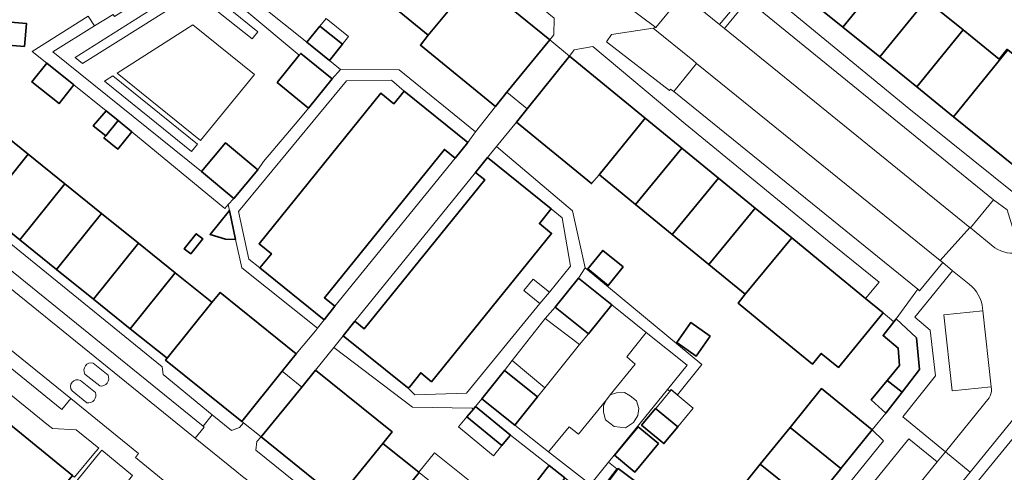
# Model space of a CAD drawing. Extents: x 147051 to 149075, y 463071 to 465537.
# Tile 169 of 229: x 147481 to 147605, y 464842 to 464899. Entities that reach past the tile are written whole.
import ezdxf

# ---------------------------------------------------------------- set-up
doc = ezdxf.new("R2010")
doc.units = 0
doc.header["$LTSCALE"] = 0.5
for name, color, linetype, lineweight in [('B-PV-GR-BEPLANTING_CULTUUR_HEESTERS-GV', 252, 'CONTINUOUS', 18), ('B-PV-GR-GROENVOORZIENING-GV', 252, 'CONTINUOUS', 18), ('B-PV-OG-BEBOUWING-GV', 6, 'CONTINUOUS', 35), ('B-PV-OG-BEBOUWING_LUIFEL-GV', 6, 'CONTINUOUS', 18), ('B-PV-OG-TERREIN_ERF-GV', 252, 'CONTINUOUS', 18), ('B-PV-VH-GESLOTENVERHARDING_ASFALT-GV', 252, 'CONTINUOUS', 18), ('B-PV-VH-GESLOTENVERHARDING_KUNSTSTOF-GV', 252, 'CONTINUOUS', 18), ('B-PV-VH-OPENVERHARDING_BETONSTRAATSTEEN-GV', 252, 'CONTINUOUS', 18), ('B-PV-VH-OPENVERHARDING_TEGEL-GV', 252, 'CONTINUOUS', 18), ('B-PV-VW-MARKERING_PICTOGRAM-GV', 252, 'CONTINUOUS', 18)]:
    doc.layers.add(name, color=color, linetype=linetype, lineweight=lineweight)

msp = doc.modelspace()

# ---------------------------------------------------------------- linework, layer by layer
at = {"layer": 'B-PV-GR-BEPLANTING_CULTUUR_HEESTERS-GV', "flags": 128}
for points in [[(147572.615, 464901.859), (147572.44, 464902.184), (147567.858, 464906.011), (147564.911, 464901.954), (147564.869, 464901.896), (147569.508, 464898.113), (147572.454, 464901.641)], [(147563.2, 464889.79), (147563.337, 464889.968), (147563.736, 464889.661), (147566.618, 464893.214), (147566.146, 464893.611), (147561.147, 464897.664), (147555.887, 464896.844), (147555.238, 464895.918)], [(147551.736, 464846.35), (147555.237, 464850.711), (147555.723, 464851.317), (147558.851, 464855.213), (147557.805, 464856.132), (147560.265, 464859.212), (147555.918, 464862.685), (147552.977, 464859.04), (147551.857, 464857.673), (147547.459, 464852.212), (147546.543, 464851.068), (147543.678, 464847.494), (147547.953, 464844.142), (147550.541, 464847.298)], [(147551.857, 464857.673), (147547.526, 464860.974), (147543.33, 464855.666), (147547.459, 464852.212)], [(147555.723, 464851.317), (147556.526, 464851.592), (147557.528, 464851.616), (147558.22, 464851.21), (147559.031, 464850.566), (147559.318, 464849.611), (147559.198, 464848.704), (147558.673, 464847.845), (147557.647, 464847.177), (147556.239, 464847.344), (147555.118, 464848.155), (147554.879, 464849.158), (147554.855, 464849.969), (147555.237, 464850.711), (147551.736, 464846.35), (147550.541, 464847.298), (147547.953, 464844.142), (147553.23, 464840.003), (147555.501, 464842.833), (147562.944, 464852.022), (147565.442, 464855.077), (147560.265, 464859.212), (147557.805, 464856.132), (147558.851, 464855.213)], [(147555.723, 464851.317), (147555.237, 464850.711), (147554.855, 464849.969), (147554.879, 464849.158), (147555.118, 464848.155), (147556.239, 464847.344), (147557.647, 464847.177), (147558.673, 464847.845), (147559.198, 464848.704), (147559.318, 464849.611), (147559.031, 464850.566), (147558.22, 464851.21), (147557.528, 464851.616), (147556.526, 464851.592)]]:
    msp.add_lwpolyline(points, close=True, dxfattribs=at)
for points in [[(147604.077, 464875.968), (147601.171, 464872.413)], [(147605.801, 464874.722), (147604.077, 464875.968)], [(147601.171, 464872.413), (147604.277, 464869.916)], [(147598.93, 464867.013), (147594.141, 464861.137)], [(147600.998, 464865.33), (147598.93, 464867.013)], [(147597.806, 464861.447), (147602.744, 464861.957)], [(147602.744, 464861.957), (147602.713, 464862.268)], [(147594.141, 464861.137), (147596.111, 464859.518)], [(147598.869, 464851.855), (147597.806, 464861.447)], [(147596.111, 464859.518), (147596.777, 464853.719)], [(147596.777, 464853.719), (147592.652, 464848.552)], [(147603.809, 464852.333), (147598.869, 464851.855)], [(147603.829, 464852.043), (147603.809, 464852.333)], [(147598.036, 464844.14), (147603.527, 464850.933)], [(147592.652, 464848.552), (147598.036, 464844.14)]]:
    msp.add_lwpolyline(points, dxfattribs=at)
at = {"layer": 'B-PV-GR-BEPLANTING_CULTUUR_HEESTERS-GV'}
for points in [[(147604.277, 464869.916, 0.2170412), (147607.465, 464869.352)], [(147602.713, 464862.268, 0.2002884), (147600.998, 464865.33)], [(147603.527, 464850.933, 0.1712411), (147603.829, 464852.043)]]:
    msp.add_lwpolyline(points, format="xyb", dxfattribs=at)
at = {"layer": 'B-PV-GR-GROENVOORZIENING-GV', "flags": 128}
for points in [[(147503.375, 464903.591), (147488.213, 464893.95), (147489.138, 464893.185), (147496.776, 464897.997), (147503.284, 464902.137), (147510.521, 464896.298), (147511.259, 464897.214)], [(147502.886, 464882.081), (147503.634, 464882.996), (147492.95, 464891.637), (147491.916, 464890.974), (147497.59, 464886.384)]]:
    msp.add_lwpolyline(points, close=True, dxfattribs=at)
at = {"layer": 'B-PV-OG-BEBOUWING-GV', "flags": 128}
for points in [[(147586.266, 464908.777), (147580.425, 464901.567), (147585.084, 464897.792), (147590.925, 464905.002)], [(147532.766, 464896.783), (147538.649, 464903.913), (147534.036, 464907.694), (147528.176, 464900.544)], [(147585.084, 464897.792), (147589.742, 464894.017), (147595.583, 464901.228), (147590.925, 464905.002)], [(147542.696, 464889.568), (147548.101, 464896.167), (147538.649, 464903.913), (147532.766, 464896.783), (147531.775, 464895.527), (147541.229, 464887.778)], [(147589.742, 464894.017), (147594.401, 464890.242), (147600.242, 464897.453), (147595.583, 464901.228)], [(147478.447, 464898.558), (147478.208, 464895.642), (147481.805, 464895.346), (147482.045, 464898.263)], [(147521.924, 464895.635), (147519.08, 464897.918), (147517.435, 464895.87), (147520.28, 464893.586)], [(147599.056, 464886.47), (147605.907, 464894.922), (147605.807, 464895.003), (147604.8, 464893.759), (147600.242, 464897.453), (147594.401, 464890.242)], [(147513.683, 464890.774), (147517.655, 464887.572), (147520.639, 464891.275), (147516.668, 464894.476), (147516.481, 464894.244)], [(147545.244, 464887.479), (147543.897, 464885.791), (147553.377, 464878.021), (147554.332, 464879.139), (147560.154, 464886.291), (147550.6, 464894.121)], [(147599.056, 464886.47), (147608.549, 464878.777), (147610.627, 464877.093), (147616.477, 464884.297), (147614.38, 464885.997), (147615.387, 464887.24), (147605.907, 464894.922)], [(147488.058, 464890.493), (147484.632, 464893.241), (147482.743, 464890.886), (147486.169, 464888.139)], [(147528.431, 464888.088), (147526.762, 464889.436), (147511.41, 464870.423), (147512.974, 464869.161), (147511.52, 464867.36), (147519.616, 464860.823), (147520.986, 464862.521), (147519.663, 464863.589), (147534.804, 464882.342), (147536.152, 464881.253), (147537.748, 464883.229), (147529.732, 464889.701)], [(147490.487, 464885.335), (147492.055, 464884.061), (147493.635, 464886.003), (147492.129, 464887.227)], [(147476.579, 464874.679), (147482.263, 464881.723), (147477.62, 464885.47), (147471.935, 464878.427)], [(147495.361, 464884.577), (147493.635, 464886.003), (147492.055, 464884.061), (147491.842, 464883.799), (147493.574, 464882.391)], [(147554.355, 464879.12), (147558.928, 464875.372), (147564.773, 464882.505), (147560.154, 464886.291), (147554.332, 464879.139)], [(147504.16, 464879.563), (147508.233, 464876.148), (147511.254, 464879.75), (147507.182, 464883.165)], [(147481.22, 464870.932), (147486.906, 464877.976), (147482.263, 464881.723), (147476.579, 464874.679)], [(147564.773, 464882.505), (147558.928, 464875.372), (147563.546, 464871.587), (147569.391, 464878.719)], [(147533.187, 464852.982), (147548.324, 464871.732), (147546.791, 464872.97), (147548.288, 464874.825), (147540.24, 464881.321), (147538.723, 464879.441), (147539.884, 464878.504), (147524.686, 464859.677), (147523.509, 464860.627), (147522.022, 464858.785), (147530.125, 464852.245), (147530.375, 464852.297), (147531.818, 464854.125)], [(147485.865, 464867.185), (147491.549, 464874.229), (147486.906, 464877.976), (147481.22, 464870.932)], [(147563.546, 464871.587), (147568.164, 464867.802), (147574.01, 464874.934), (147569.391, 464878.719)], [(147490.508, 464863.438), (147496.192, 464870.482), (147491.549, 464874.229), (147485.865, 464867.185)], [(147508.437, 464870.959), (147507.67, 464874.642), (147505.24, 464871.593), (147507.188, 464870.98)], [(147572.76, 464864.036), (147578.628, 464871.148), (147574.01, 464874.934), (147568.164, 464867.802)], [(147502.789, 464869.129), (147504.305, 464871.037), (147503.484, 464871.69), (147501.968, 464869.781)], [(147495.151, 464859.691), (147500.835, 464866.735), (147496.192, 464870.482), (147490.508, 464863.438)], [(147576.675, 464858.969), (147581.248, 464855.22), (147582.354, 464856.57), (147584.51, 464854.803), (147590.159, 464861.696), (147587.956, 464863.502), (147583.431, 464867.211), (147578.628, 464871.148), (147572.76, 464864.036), (147571.872, 464862.906)], [(147557.354, 464867.492), (147554.794, 464869.572), (147552.899, 464867.24), (147555.46, 464865.16)], [(147499.805, 464855.96), (147505.455, 464863.007), (147505.431, 464863.026), (147500.835, 464866.735), (147495.151, 464859.691)], [(147555.918, 464862.685), (147551.726, 464866.068), (147548.785, 464862.423), (147552.977, 464859.04)], [(147516.101, 464856.506), (147506.5, 464864.254), (147505.455, 464863.007), (147499.805, 464855.96), (147499.622, 464855.731), (147509.223, 464847.983), (147514.337, 464854.32)], [(147568.337, 464858.73), (147565.903, 464860.451), (147564.133, 464857.949), (147566.566, 464856.227)], [(147592.564, 464851.682), (147594.758, 464854.516), (147594.378, 464858.521), (147591.824, 464860.947), (147591.53, 464860.573), (147590.151, 464858.819), (147592.079, 464857.243), (147592.206, 464855.04), (147590.662, 464853.155)], [(147521.356, 464838.19), (147527.049, 464845.196), (147528.192, 464846.661), (147518.536, 464854.454), (147516.814, 464852.321), (147511.663, 464846.013)], [(147546.543, 464851.068), (147542.367, 464854.415), (147539.503, 464850.841), (147543.678, 464847.494)], [(147590.513, 464849.033), (147592.564, 464851.682), (147590.662, 464853.155), (147588.66, 464850.709)], [(147582.37, 464852.111), (147578.417, 464847.225), (147584.844, 464842.025), (147588.797, 464846.912)], [(147481.969, 464833.913), (147482.398, 464834.44), (147487.859, 464841.153), (147476.331, 464850.53), (147470.537, 464843.452), (147470.307, 464843.171), (147469.483, 464842.111), (147479.23, 464834.182), (147480.189, 464835.361)], [(147542.049, 464844.917), (147542.851, 464845.89), (147543.128, 464846.226), (147538.727, 464849.854), (147538.451, 464849.519), (147537.648, 464848.544)], [(147559.691, 464847.512), (147562.491, 464845.178), (147564.248, 464847.287), (147561.448, 464849.62)], [(147561.832, 464845.177), (147559.263, 464847.309), (147556.264, 464843.694), (147558.834, 464841.563)], [(147574.65, 464842.568), (147581.074, 464837.371), (147584.764, 464841.926), (147584.844, 464842.025), (147578.417, 464847.225)], [(147531.578, 464841.542), (147527.049, 464845.196), (147521.356, 464838.19), (147525.941, 464834.491), (147531.61, 464841.517)], [(147547.958, 464838.193), (147549.607, 464840.317), (147550.007, 464840.832), (147548, 464842.389), (147547.647, 464841.934), (147545.951, 464839.75)], [(147553.275, 464837.43), (147555.951, 464835.42), (147557.353, 464837.267), (147559.422, 464839.991), (147556.723, 464842.019)], [(147577.304, 464832.717), (147581.074, 464837.371), (147574.65, 464842.568), (147570.883, 464837.911)]]:
    msp.add_lwpolyline(points, close=True, dxfattribs=at)
at = {"layer": 'B-PV-OG-BEBOUWING_LUIFEL-GV', "flags": 128}
for points in [[(147521.924, 464895.635), (147522.713, 464896.618), (147519.868, 464898.901), (147519.08, 464897.918)], [(147548.101, 464896.167), (147542.696, 464889.568), (147545.244, 464887.479), (147550.599, 464894.12)], [(147546.856, 464862.856), (147548.051, 464864.319), (147546.006, 464865.967), (147544.821, 464864.495)], [(147511.663, 464846.013), (147516.814, 464852.321), (147514.337, 464854.32), (147509.223, 464847.983), (147509.468, 464847.785)], [(147564.248, 464847.287), (147566.209, 464849.64), (147563.428, 464851.957), (147561.467, 464849.604)], [(147542.049, 464844.917), (147537.648, 464848.544), (147536.596, 464847.268), (147540.997, 464843.64)], [(147536.194, 464837.817), (147538.184, 464840.282), (147533.568, 464844.007), (147531.578, 464841.542), (147531.61, 464841.517)]]:
    msp.add_lwpolyline(points, close=True, dxfattribs=at)
at = {"layer": 'B-PV-OG-TERREIN_ERF-GV', "flags": 128}
for points in [[(147510.708, 464926.815), (147515.799, 464922.642), (147520.201, 464919.034), (147524.813, 464915.254), (147529.424, 464911.474), (147534.036, 464907.694), (147538.649, 464903.913), (147548.101, 464896.167), (147548.613, 464896.799), (147548.656, 464898.943), (147532.732, 464911.9), (147512.126, 464928.508)], [(147589.742, 464894.017), (147585.084, 464897.792), (147580.425, 464901.567), (147570.98, 464909.221), (147569.97, 464907.974), (147570.309, 464906.563), (147593.419, 464887.528), (147606.864, 464876.697), (147608.549, 464878.777), (147599.056, 464886.47), (147594.401, 464890.242)], [(147478.447, 464898.558), (147482.045, 464898.263), (147481.805, 464895.346), (147478.208, 464895.642)], [(147550.6, 464894.121), (147560.154, 464886.291), (147564.773, 464882.505), (147569.391, 464878.719), (147574.01, 464874.934), (147578.628, 464871.148), (147583.431, 464867.211), (147587.956, 464863.502), (147589.668, 464865.551), (147582.908, 464871.029), (147565.181, 464885.561), (147553.538, 464895.341), (147551.187, 464894.915)], [(147505.509, 464848.808), (147507.921, 464846.832), (147508.943, 464847.195), (147509.468, 464847.785), (147509.223, 464847.983), (147499.622, 464855.731), (147499.805, 464855.96), (147495.151, 464859.691), (147490.508, 464863.438), (147485.865, 464867.185), (147481.22, 464870.932), (147476.579, 464874.679), (147471.935, 464878.427), (147467.293, 464882.173), (147462.801, 464885.798), (147462.652, 464885.919), (147452.941, 464893.807), (147452.736, 464893.569), (147451.82, 464892.371), (147452.44, 464891.869), (147461.055, 464884.898), (147462.085, 464885.023), (147499.194, 464854.887), (147499.304, 464853.891)], [(147511.52, 464867.36), (147512.974, 464869.161), (147511.41, 464870.423), (147526.762, 464889.436), (147528.431, 464888.088), (147529.732, 464889.701), (147528.129, 464891.099), (147522.451, 464891.021), (147508.814, 464874.495), (147510.109, 464868.474)], [(147534.804, 464882.342), (147519.663, 464863.589), (147520.986, 464862.521), (147536.152, 464881.253)], [(147524.686, 464859.677), (147539.884, 464878.504), (147538.723, 464879.441), (147523.509, 464860.627)], [(147546.856, 464862.856), (147548.051, 464864.319), (147550.719, 464867.584), (147549.662, 464873.69), (147548.288, 464874.825), (147546.791, 464872.97), (147548.324, 464871.732), (147533.187, 464852.982), (147531.818, 464854.125), (147530.375, 464852.297), (147530.125, 464852.245), (147531.078, 464851.33), (147537.606, 464851.534)], [(147503.484, 464871.69), (147504.305, 464871.037), (147502.789, 464869.129), (147501.968, 464869.781)], [(147557.354, 464867.492), (147555.46, 464865.16), (147552.899, 464867.24), (147554.794, 464869.572)], [(147568.337, 464858.73), (147566.566, 464856.227), (147564.133, 464857.949), (147565.903, 464860.451)], [(147564.248, 464847.287), (147562.491, 464845.178), (147559.691, 464847.512), (147561.448, 464849.62)], [(147561.832, 464845.177), (147558.834, 464841.563), (147556.264, 464843.694), (147559.263, 464847.309)], [(147588.797, 464846.912), (147584.844, 464842.025), (147584.764, 464841.926), (147581.074, 464837.371), (147577.304, 464832.717), (147573.533, 464828.063), (147569.756, 464823.4), (147565.901, 464818.635), (147567.263, 464817.26), (147572.583, 464823.72), (147590.217, 464845.504)], [(147535.109, 464827.092), (147530.524, 464830.792), (147525.941, 464834.491), (147521.356, 464838.19), (147511.663, 464846.013), (147511.148, 464845.434), (147511.011, 464844.354), (147519.723, 464837.292), (147520.729, 464837.443), (147539.363, 464822.266), (147539.438, 464821.255), (147548.316, 464814.067), (147549.47, 464815.503), (147539.692, 464823.394)], [(147553.275, 464837.43), (147556.723, 464842.019), (147559.422, 464839.991), (147561.199, 464838.641), (147561.148, 464838.574), (147559.131, 464835.917), (147557.353, 464837.267), (147555.951, 464835.42)]]:
    msp.add_lwpolyline(points, close=True, dxfattribs=at)
for points in [[(147506.026, 464905.028), (147517.435, 464895.87), (147519.08, 464897.918), (147521.924, 464895.635), (147520.28, 464893.586), (147521.699, 464892.447), (147529.103, 464892.401), (147538.743, 464884.572), (147541.229, 464887.778), (147531.775, 464895.527), (147532.766, 464896.783), (147528.176, 464900.544)], [(147595.583, 464901.228), (147600.242, 464897.453), (147604.8, 464893.759), (147605.807, 464895.003), (147605.907, 464894.922), (147615.387, 464887.24), (147614.38, 464885.997), (147616.477, 464884.297), (147618.833, 464887.04), (147617.055, 464888.591), (147618.903, 464890.719), (147615.248, 464893.846), (147616.846, 464895.824), (147613.141, 464898.826)], [(147477.62, 464885.47), (147482.263, 464881.723), (147486.906, 464877.976), (147491.549, 464874.229), (147496.192, 464870.482), (147500.835, 464866.735), (147505.431, 464863.026), (147505.455, 464863.007), (147506.5, 464864.254), (147516.101, 464856.506), (147518.512, 464859.408), (147518.786, 464859.759), (147509.223, 464867.396), (147508.437, 464870.959), (147507.188, 464870.98), (147505.24, 464871.593), (147507.67, 464874.642), (147507.519, 464875.367), (147507.087, 464874.895), (147495.361, 464884.577), (147493.574, 464882.391), (147491.842, 464883.799), (147492.055, 464884.061), (147490.487, 464885.335), (147492.129, 464887.227), (147488.058, 464890.493), (147486.169, 464888.139), (147482.743, 464890.886), (147484.632, 464893.241), (147482.776, 464894.73), (147489.849, 464899.163), (147490.626, 464897.937), (147493.017, 464899.384)], [(147570.883, 464837.911), (147574.65, 464842.568), (147578.417, 464847.225), (147582.37, 464852.111), (147588.797, 464846.912), (147590.513, 464849.033), (147588.66, 464850.709), (147590.662, 464853.155), (147592.206, 464855.04), (147592.079, 464857.243), (147590.151, 464858.819), (147591.53, 464860.573), (147590.159, 464861.696), (147584.51, 464854.803), (147582.354, 464856.57), (147581.248, 464855.22), (147576.675, 464858.969), (147571.872, 464862.906), (147572.76, 464864.036), (147568.164, 464867.802), (147563.546, 464871.587), (147558.928, 464875.372), (147554.355, 464879.12), (147554.332, 464879.139), (147553.377, 464878.021), (147543.897, 464885.791), (147541.371, 464882.696), (147550.961, 464874.567), (147552.546, 464867.359), (147567.268, 464855.153), (147564.227, 464851.336), (147563.43, 464852), (147563.256, 464851.792), (147562.944, 464852.022), (147555.501, 464842.833), (147556.553, 464841.983), (147553.566, 464838.084)], [(147476.331, 464850.53), (147487.859, 464841.153), (147488.127, 464840.948), (147490.776, 464844.11), (147491.185, 464844.599), (147488.342, 464846.927), (147485.351, 464847.068), (147484.846, 464847.478), (147468.268, 464860.935)], [(147545.951, 464839.75), (147547.647, 464841.934), (147548, 464842.389), (147543.128, 464846.226), (147542.851, 464845.89), (147542.049, 464844.917), (147537.648, 464848.544), (147538.451, 464849.519), (147538.284, 464849.657), (147530.755, 464849.753), (147520.844, 464857.322), (147518.536, 464854.454), (147528.192, 464846.661), (147527.049, 464845.196), (147531.578, 464841.542), (147531.61, 464841.517)]]:
    msp.add_lwpolyline(points, dxfattribs=at)
at = {"layer": 'B-PV-VH-GESLOTENVERHARDING_ASFALT-GV', "flags": 128}
for points in [[(147446.535, 464884.194), (147487.675, 464850.87), (147496.211, 464843.904), (147495.804, 464843.407), (147502.091, 464838.285), (147502.515, 464838.793), (147504.047, 464837.539), (147504.801, 464836.923), (147505.519, 464836.362), (147506.025, 464835.921), (147549.722, 464800.383), (147568.617, 464785.132), (147587.202, 464770.066), (147590.624, 464766.957), (147593.376, 464764.105), (147595.403, 464761.599), (147597.214, 464759.046), (147601.582, 464751.75), (147606.821, 464743.094), (147622.364, 464717.456), (147622.589, 464717.082), (147627.504, 464708.912), (147631.884, 464701.707)], [(147607.407, 464753.726), (147602.531, 464761.592), (147602.329, 464761.881), (147601.138, 464763.587), (147600.294, 464764.778), (147598.671, 464766.799), (147597.185, 464768.525), (147594.858, 464770.921), (147591.077, 464774.424), (147575.428, 464787.155), (147572.307, 464789.838), (147566.527, 464794.564), (147560.274, 464799.664), (147551.497, 464806.771), (147550.786, 464807.363), (147549.506, 464808.422), (147528.613, 464825.363), (147525.993, 464827.501), (147510.632, 464839.948), (147509.807, 464840.633), (147509.324, 464841.034), (147508.613, 464841.612), (147503.337, 464845.874), (147474.877, 464868.94)]]:
    msp.add_lwpolyline(points, dxfattribs=at)
at = {"layer": 'B-PV-VH-GESLOTENVERHARDING_KUNSTSTOF-GV', "flags": 128}
msp.add_lwpolyline([(147510.852, 464891.785), (147503.052, 464898.067), (147493.486, 464891.954), (147504.031, 464883.478)], close=True, dxfattribs=at)
at = {"layer": 'B-PV-VH-OPENVERHARDING_BETONSTRAATSTEEN-GV', "flags": 128}
for points in [[(147564.869, 464901.896), (147564.911, 464901.954), (147557.645, 464907.791), (147557.562, 464907.859), (147553.883, 464903.582), (147553.91, 464903.421), (147561.464, 464897.723)], [(147561.464, 464897.723), (147561.147, 464897.664), (147566.146, 464893.611), (147566.618, 464893.214), (147597.378, 464868.285), (147601.118, 464872.456), (147570.129, 464897.611), (147569.508, 464898.113), (147564.869, 464901.896)], [(147601.171, 464872.413), (147604.077, 464875.968), (147573.069, 464901.188), (147570.129, 464897.611), (147601.118, 464872.456)], [(147548.101, 464896.167), (147542.696, 464889.568), (147545.244, 464887.479), (147550.6, 464894.121)], [(147597.378, 464868.285), (147566.618, 464893.214), (147563.736, 464889.661), (147594.526, 464864.667), (147594.754, 464864.482), (147597.675, 464868.045)], [(147504.465, 464847.261), (147504.338, 464847.364), (147450.823, 464890.774), (147449.736, 464889.441), (147474.877, 464868.94), (147503.337, 464845.874)], [(147542.696, 464889.568), (147541.229, 464887.778), (147538.743, 464884.572), (147537.748, 464883.229), (147536.152, 464881.253), (147520.986, 464862.521), (147519.616, 464860.823), (147518.786, 464859.759), (147518.512, 464859.408), (147516.101, 464856.506), (147514.337, 464854.32), (147516.814, 464852.321), (147518.536, 464854.454), (147520.844, 464857.322), (147522.022, 464858.785), (147523.509, 464860.627), (147538.723, 464879.441), (147540.24, 464881.321), (147541.371, 464882.696), (147543.897, 464885.791), (147545.244, 464887.479)], [(147486.521, 464849.486), (147487.675, 464850.87), (147446.535, 464884.194), (147445.42, 464882.791), (147466.458, 464865.773)], [(147602.744, 464861.957), (147597.806, 464861.447), (147598.869, 464851.855), (147603.809, 464852.333)], [(147614.568, 464855.628), (147616.566, 464858.056), (147615.334, 464859.024), (147614.608, 464858.13), (147601.128, 464841.578), (147565.793, 464798.05), (147567.009, 464797.049), (147570.433, 464801.248), (147574.427, 464806.282), (147575.21, 464807.254), (147576.986, 464809.457), (147590.24, 464825.481), (147599.81, 464837.634), (147601.43, 464839.576)], [(147601.43, 464839.576), (147605.298, 464836.411), (147612.821, 464845.667), (147618.348, 464852.601), (147614.568, 464855.628)], [(147514.337, 464854.32), (147509.223, 464847.983), (147509.468, 464847.785), (147511.663, 464846.013), (147516.814, 464852.321)], [(147566.449, 464805.352), (147580.049, 464822.058), (147581.777, 464824.181), (147596.998, 464842.878), (147593.419, 464845.777), (147578.263, 464827.058), (147581.453, 464824.446), (147579.719, 464822.325), (147576.522, 464824.917), (147563.001, 464808.109)], [(147482.398, 464834.44), (147481.969, 464833.913), (147481.245, 464832.937), (147485.866, 464829.233), (147495.422, 464841.156), (147491.554, 464844.326), (147491.139, 464843.817), (147483.084, 464833.876)], [(147601.128, 464841.578), (147598.036, 464844.14), (147596.998, 464842.878), (147581.777, 464824.181), (147580.049, 464822.058), (147566.449, 464805.352), (147566.553, 464805.269), (147562.7, 464800.596), (147565.793, 464798.05)]]:
    msp.add_lwpolyline(points, close=True, dxfattribs=at)
for points in [[(147601.118, 464872.456), (147597.378, 464868.285)], [(147601.171, 464872.413), (147601.118, 464872.456)], [(147604.277, 464869.916), (147601.171, 464872.413)], [(147597.378, 464868.285), (147597.675, 464868.045)], [(147597.675, 464868.045), (147598.93, 464867.013)], [(147598.93, 464867.013), (147600.998, 464865.33)], [(147602.713, 464862.268), (147602.744, 464861.957)], [(147602.744, 464861.957), (147603.809, 464852.333)], [(147601.128, 464841.578), (147614.608, 464858.13)], [(147603.809, 464852.333), (147603.829, 464852.043)], [(147603.527, 464850.933), (147598.036, 464844.14)], [(147598.036, 464844.14), (147601.128, 464841.578)]]:
    msp.add_lwpolyline(points, dxfattribs=at)
at = {"layer": 'B-PV-VH-OPENVERHARDING_BETONSTRAATSTEEN-GV'}
for points in [[(147607.465, 464869.352, -0.2170412), (147604.277, 464869.916)], [(147600.998, 464865.33, -0.2002884), (147602.713, 464862.268)], [(147603.829, 464852.043, -0.1712411), (147603.527, 464850.933)]]:
    msp.add_lwpolyline(points, format="xyb", dxfattribs=at)
at = {"layer": 'B-PV-VH-OPENVERHARDING_TEGEL-GV', "flags": 128}
for points in [[(147500.581, 464905.545), (147501.301, 464904.412), (147503.024, 464905.527), (147516.481, 464894.244), (147516.668, 464894.476), (147520.639, 464891.275), (147521.699, 464892.447), (147520.28, 464893.586), (147517.435, 464895.87), (147506.026, 464905.028), (147503.297, 464907.329)], [(147493.017, 464899.384), (147490.626, 464897.937), (147485.402, 464894.681), (147504.16, 464879.563), (147507.182, 464883.165), (147511.254, 464879.75), (147511.958, 464880.829), (147516.429, 464886.062), (147517.655, 464887.572), (147513.683, 464890.774), (147516.481, 464894.244), (147503.024, 464905.527), (147501.301, 464904.412), (147501.324, 464904.376), (147496.446, 464901.275), (147496.361, 464901.408), (147496.049, 464901.219), (147496.16, 464901.045), (147493.17, 464899.144)], [(147503.284, 464902.137), (147496.776, 464897.997), (147489.138, 464893.185), (147488.213, 464893.95), (147503.375, 464903.591), (147511.259, 464897.214), (147510.521, 464896.298)], [(147507.519, 464875.367), (147508.233, 464876.148), (147504.16, 464879.563), (147485.402, 464894.681), (147490.626, 464897.937), (147489.849, 464899.163), (147482.776, 464894.73), (147484.632, 464893.241), (147488.058, 464890.493), (147492.129, 464887.227), (147493.635, 464886.003), (147495.361, 464884.577), (147507.087, 464874.895)], [(147504.031, 464883.478), (147493.486, 464891.954), (147503.052, 464898.067), (147510.852, 464891.785)], [(147497.59, 464886.384), (147491.916, 464890.974), (147492.95, 464891.637), (147503.634, 464882.996), (147502.886, 464882.081)], [(147507.519, 464875.367), (147507.67, 464874.642), (147508.437, 464870.959), (147509.223, 464867.396), (147518.786, 464859.759), (147519.616, 464860.823), (147511.52, 464867.36), (147510.109, 464868.474), (147508.814, 464874.495), (147522.451, 464891.021), (147528.129, 464891.099), (147529.732, 464889.701), (147537.748, 464883.229), (147538.743, 464884.572), (147529.103, 464892.401), (147521.699, 464892.447), (147520.639, 464891.275), (147517.655, 464887.572), (147516.429, 464886.062), (147511.958, 464880.829), (147511.254, 464879.75), (147508.233, 464876.148)], [(147538.451, 464849.519), (147538.727, 464849.854), (147539.503, 464850.841), (147542.367, 464854.415), (147543.33, 464855.666), (147547.526, 464860.974), (147548.785, 464862.423), (147551.726, 464866.068), (147552.546, 464867.359), (147550.961, 464874.567), (147541.371, 464882.696), (147540.24, 464881.321), (147548.288, 464874.825), (147549.662, 464873.69), (147550.719, 464867.584), (147548.051, 464864.319), (147546.856, 464862.856), (147537.606, 464851.534), (147531.078, 464851.33), (147530.125, 464852.245), (147522.022, 464858.785), (147520.844, 464857.322), (147530.755, 464849.753), (147538.284, 464849.657)], [(147563.256, 464851.792), (147563.43, 464852), (147564.227, 464851.336), (147567.268, 464855.153), (147552.546, 464867.359), (147551.726, 464866.068), (147555.918, 464862.685), (147560.265, 464859.212), (147565.442, 464855.077), (147562.944, 464852.022)], [(147548.785, 464862.423), (147547.526, 464860.974), (147551.857, 464857.673), (147552.977, 464859.04)], [(147543.33, 464855.666), (147542.367, 464854.415), (147546.543, 464851.068), (147547.459, 464852.212)], [(147543.678, 464847.494), (147539.503, 464850.841), (147538.727, 464849.854), (147543.128, 464846.226), (147548, 464842.389), (147550.007, 464840.832), (147553.566, 464838.084), (147556.553, 464841.983), (147555.501, 464842.833), (147553.23, 464840.003), (147547.953, 464844.142)]]:
    msp.add_lwpolyline(points, close=True, dxfattribs=at)
for points in [[(147608.913, 464869.975), (147606.864, 464876.697), (147593.419, 464887.528), (147570.309, 464906.563)], [(147548.656, 464898.943), (147548.613, 464896.799), (147548.101, 464896.167), (147550.6, 464894.121), (147551.187, 464894.915), (147553.538, 464895.341), (147565.181, 464885.561), (147582.908, 464871.029), (147589.668, 464865.551), (147587.956, 464863.502), (147590.159, 464861.696), (147591.53, 464860.573), (147591.824, 464860.947), (147594.297, 464864.352), (147594.526, 464864.667), (147563.736, 464889.661), (147563.337, 464889.968), (147563.2, 464889.79), (147555.238, 464895.918), (147555.887, 464896.844), (147561.147, 464897.664), (147561.464, 464897.723), (147553.91, 464903.421)], [(147572.454, 464901.641), (147569.508, 464898.113), (147570.129, 464897.611), (147573.069, 464901.188), (147604.077, 464875.968), (147605.801, 464874.722), (147607.465, 464869.352), (147607.949, 464869.486)], [(147450.823, 464890.774), (147504.338, 464847.364), (147505.509, 464848.808), (147499.304, 464853.891), (147499.194, 464854.887), (147462.085, 464885.023)], [(147578.263, 464827.058), (147593.419, 464845.777), (147596.998, 464842.878), (147598.036, 464844.14), (147592.652, 464848.552), (147596.777, 464853.719), (147596.111, 464859.518), (147594.141, 464861.137), (147598.93, 464867.013), (147597.675, 464868.045), (147594.754, 464864.482), (147594.526, 464864.667), (147594.297, 464864.352), (147591.824, 464860.947), (147594.378, 464858.521), (147594.758, 464854.516), (147592.564, 464851.682), (147590.513, 464849.033), (147588.797, 464846.912), (147590.217, 464845.504), (147572.583, 464823.72)], [(147502.091, 464838.285), (147495.804, 464843.407), (147496.211, 464843.904), (147487.675, 464850.87), (147486.521, 464849.486), (147466.458, 464865.773)], [(147468.268, 464860.935), (147484.846, 464847.478), (147485.351, 464847.068), (147488.342, 464846.927), (147491.185, 464844.599), (147490.776, 464844.11), (147488.127, 464840.948)], [(147519.723, 464837.292), (147511.011, 464844.354), (147511.148, 464845.434), (147511.663, 464846.013), (147509.468, 464847.785), (147508.943, 464847.195), (147507.921, 464846.832), (147505.509, 464848.808), (147504.338, 464847.364), (147504.465, 464847.261), (147503.337, 464845.874), (147508.613, 464841.612), (147509.324, 464841.034)], [(147483.084, 464833.876), (147491.139, 464843.817), (147491.554, 464844.326), (147495.422, 464841.156)]]:
    msp.add_lwpolyline(points, dxfattribs=at)
at = {"layer": 'B-PV-VW-MARKERING_PICTOGRAM-GV'}
for points in [[(147490.475, 464855.346, 0.6548231), (147489.431, 464853.962)], [(147488.883, 464853.153, 0.8124607), (147487.814, 464851.822)], [(147491.309, 464852.448, 0.6029084), (147492.353, 464853.832)], [(147489.692, 464850.308, 0.5641751), (147490.761, 464851.639)]]:
    msp.add_lwpolyline(points, format="xyb", dxfattribs=at)
at = {"layer": 'B-PV-VW-MARKERING_PICTOGRAM-GV', "flags": 128}
for points in [[(147492.353, 464853.832), (147490.475, 464855.346)], [(147490.761, 464851.639), (147488.883, 464853.153)], [(147489.431, 464853.962), (147491.309, 464852.448)], [(147487.814, 464851.822), (147489.692, 464850.308)]]:
    msp.add_lwpolyline(points, dxfattribs=at)

doc.saveas('drawing.dxf')
